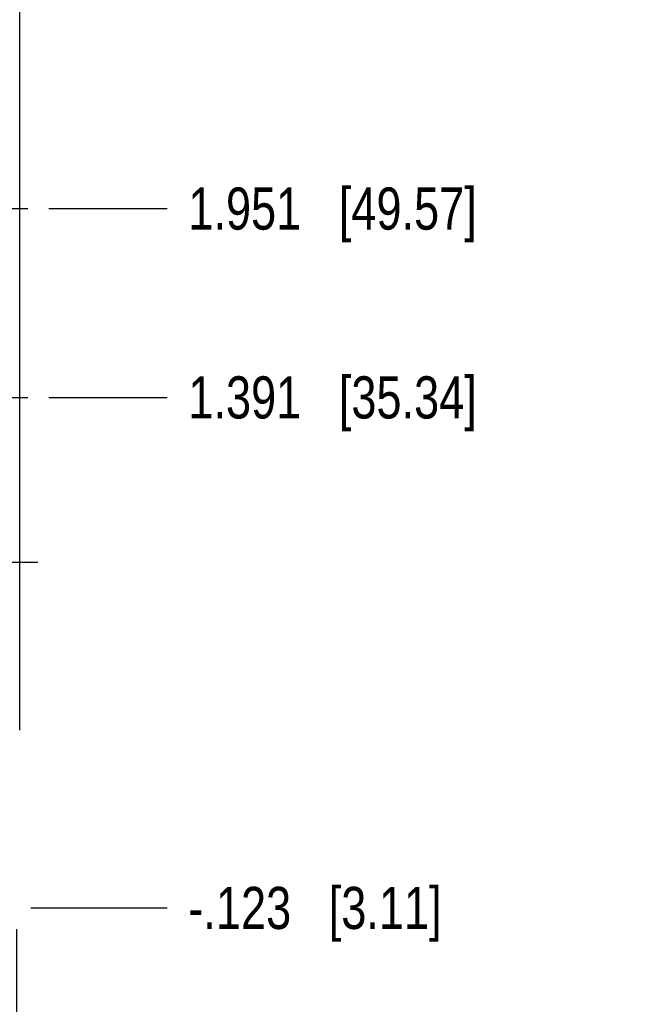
# Model space of a CAD drawing. Header units: inches. Extents: x 0.2 to 16.8, y 0.2 to 10.8.
# Tile 5 of 37: x 6 to 7.8, y 3.2 to 6.1. Entities that reach past the tile are written whole.
import ezdxf

# ---------------------------------------------------------------- set-up
doc = ezdxf.new("R2010")
doc.units = ezdxf.units.IN
doc.header["$LTSCALE"] = 0.935
doc.header["$MEASUREMENT"] = 0
doc.linetypes.add('CENTER', pattern=[0.6, 0.375, -0.075, 0.075, -0.075])
doc.layers.get('0').update_dxf_attribs({"linetype": 'CONTINUOUS'})
doc.layers.add('02___PRT_ALL_AXES', color=7, linetype='CONTINUOUS')
doc.layers.add('DIMENSIONS', color=7, linetype='CONTINUOUS')
doc.styles.get("Standard").update_dxf_attribs({"font": 'txt', "width": 0.8})
doc.dimstyles.new('DIMSTYLE_1', dxfattribs={"dimtxt": 0.125, "dimasz": 0.18, "dimexe": 0.18, "dimexo": 0.0625, "dimgap": 0.09, "dimtad": 0, "dimtih": 1, "dimtoh": 1, "dimdec": 3, "dimzin": 4, "dimdsep": 46, "dimtxsty": 'STANDARD', "dimblk": '_FILLED', "dimblk1": '_FILLED', "dimblk2": '_FILLED', "dimcen": 0.09, "dimadec": 0, "dimazin": 0, "dimtp": 0.001, "dimtm": 0.001, "dimtfac": 1, "dimtdec": 3, "dimtofl": 0, "dimtmove": 0, "dimatfit": 3, "dimldrblk": '_FILLED', "dimfxl": 1, "dimtolj": 1, "dimtzin": 4, "dimarcsym": 0})

# ---------------------------------------------------------------- blocks, each defined once
blk = doc.blocks.new('*D8')
at = {"layer": 'DIMENSIONS', "color": 2, "linetype": 'CONTINUOUS'}
blk.add_line((6.013, 3.4542), (6.4174, 3.4542), dxfattribs=at)
at = {"layer": 'DIMENSIONS', "color": 2, "linetype": 'CONTINUOUS', "insert": (6.4799, 3.5167), "char_height": 0.125, "width": 1.225, "attachment_point": 1, "line_spacing_factor": 0.9}
blk.add_mtext('-.123{\\Ftxt.shx;\\W1.000000;\\H0.125000; }[3.11]', dxfattribs=at)
blk = doc.blocks.new('_FILLED')
at = {"color": 0, "linetype": 'BYBLOCK'}
blk.add_solid([(0, 0), (-1, 0.174), (-1, -0.174)], dxfattribs=at)
blk = doc.blocks.new('*D9')
at = {"layer": 'DIMENSIONS', "color": 2, "linetype": 'CONTINUOUS'}
blk.add_line((6.0666, 4.9681), (6.4174, 4.9681), dxfattribs=at)
at = {"layer": 'DIMENSIONS', "color": 2, "linetype": 'CONTINUOUS', "insert": (6.4799, 5.0306), "char_height": 0.125, "width": 1.325, "attachment_point": 1, "line_spacing_factor": 0.9}
blk.add_mtext('1.391{\\Ftxt.shx;\\W1.000000;\\H0.125000; }[35.34]', dxfattribs=at)
blk = doc.blocks.new('*D10')
at = {"layer": 'DIMENSIONS', "color": 2, "linetype": 'CONTINUOUS'}
blk.add_line((6.0666, 5.5281), (6.4174, 5.5281), dxfattribs=at)
at = {"layer": 'DIMENSIONS', "color": 2, "linetype": 'CONTINUOUS', "insert": (6.4799, 5.5906), "char_height": 0.125, "width": 1.325, "attachment_point": 1, "line_spacing_factor": 0.9}
blk.add_mtext('1.951{\\Ftxt.shx;\\W1.000000;\\H0.125000; }[49.57]', dxfattribs=at)
blk = doc.blocks.new('*D11')
at = {"layer": 'DIMENSIONS', "color": 2, "linetype": 'CONTINUOUS'}
blk.add_line((6.0666, 6.6481), (6.4174, 6.6481), dxfattribs=at)
at = {"layer": 'DIMENSIONS', "color": 2, "linetype": 'CONTINUOUS', "insert": (6.4799, 6.7106), "char_height": 0.125, "width": 1.325, "attachment_point": 1, "line_spacing_factor": 0.9}
blk.add_mtext('3.071{\\Ftxt.shx;\\W1.000000;\\H0.125000; }[78.02]', dxfattribs=at)
blk = doc.blocks.new('*D12')
at = {"layer": 'DIMENSIONS', "color": 2, "linetype": 'CONTINUOUS'}
blk.add_line((6.0666, 7.2081), (6.4174, 7.2081), dxfattribs=at)
at = {"layer": 'DIMENSIONS', "color": 2, "linetype": 'CONTINUOUS', "insert": (6.4799, 7.2706), "char_height": 0.125, "width": 1.325, "attachment_point": 1, "line_spacing_factor": 0.9}
blk.add_mtext('3.631{\\Ftxt.shx;\\W1.000000;\\H0.125000; }[92.24]', dxfattribs=at)
blk = doc.blocks.new('*D16')
at = {"layer": 'DIMENSIONS', "color": 2, "linetype": 'CONTINUOUS'}
blk.add_line((5.9702, 3.3917), (5.9702, 3.0104), dxfattribs=at)
at = {"layer": 'DIMENSIONS', "color": 2, "linetype": 'CONTINUOUS', "insert": (5.9077, 2.9479), "char_height": 0.125, "width": 1.225, "attachment_point": 3, "rotation": 90, "line_spacing_factor": 0.9}
blk.add_mtext('.494{\\Ftxt.shx;\\W1.000000;\\H0.125000; }[12.55]', dxfattribs=at)

msp = doc.modelspace()

# ---------------------------------------------------------------- linework, layer by layer
at = {"color": 7, "linetype": 'CONTINUOUS'}
msp.add_line((5.9799, 3.9817), (5.9799, 7.9817), dxfattribs=at)
at = {"layer": '02___PRT_ALL_AXES', "color": 7, "linetype": 'CENTER'}
for p, q in [((5.7731, 5.5281), (6.0041, 5.5281)), ((5.7731, 4.9681), (6.0041, 4.9681)), ((5.7682, 4.4797), (6.0332, 4.4797))]:
    msp.add_line(p, q, dxfattribs=at)

# ---------------------------------------------------------------- dimensions: what is measured, and where the dimension line sits
at = {"layer": 'DIMENSIONS', "color": 2, "linetype": 'CONTINUOUS'}
for feature_location, offset, dtype, origin, picture, middle in [((6.0666, 7.2081), (0.3508, 0), 0, (6.0041, 3.5767), '*D12', (7.1424, 7.2081)), ((6.0666, 6.6481), (0.3508, 0), 0, (6.0041, 3.5767), '*D11', (7.1424, 6.6481)), ((6.0666, 5.5281), (0.3508, 0), 0, (6.0041, 3.5767), '*D10', (7.1424, 5.5281)), ((6.0666, 4.9681), (0.3508, 0), 0, (6.0041, 3.5767), '*D9', (7.1424, 4.9681)), ((5.9702, 3.3917), (0, -0.3812), 1, (5.4762, 3.4542), '*D16', (6.1046, 2.1119))]:
    dim = msp.add_ordinate_dim(feature_location=feature_location, offset=offset, dtype=dtype, origin=origin, dimstyle='DIMSTYLE_1', dxfattribs=at)
    dim.commit()
    dim.dimension.update_dxf_attribs({"geometry": picture, "text_midpoint": middle})
dim = msp.add_ordinate_dim(feature_location=(6.013014, 3.454188), offset=(0.404383, 0), dtype=0, origin=(5.950514, 3.576687), text='-<>', dimstyle='DIMSTYLE_1', dxfattribs=at)
dim.commit()
dim.dimension.update_dxf_attribs({"geometry": '*D8', "text_midpoint": (7.092397, 3.454188)})

doc.saveas('drawing.dxf')
